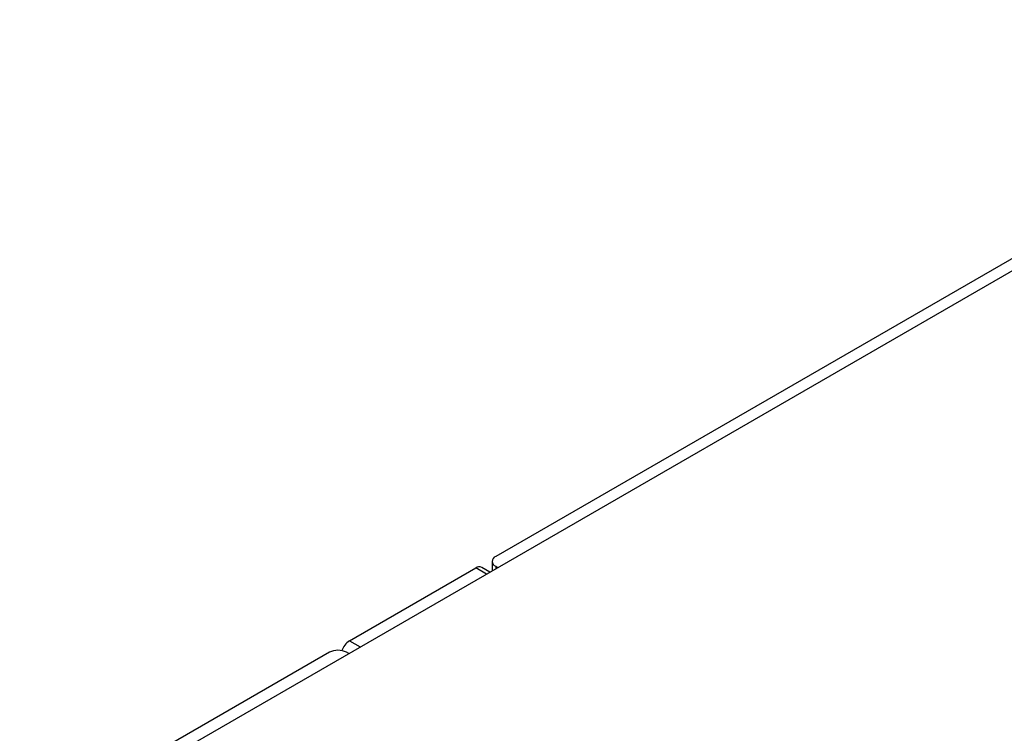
# Model space of a CAD drawing. Header units: millimetres. Extents: x 0 to 420, y 0 to 297.
# Tile 20 of 22: x 320 to 345, y 247 to 265. Entities that reach past the tile are written whole.
import ezdxf

# ---------------------------------------------------------------- set-up
doc = ezdxf.new("R2010")
doc.units = ezdxf.units.MM

msp = doc.modelspace()

# ---------------------------------------------------------------- linework, layer by layer
at = {"color": 7, "linetype": 'Continuous', "lineweight": 25}
for p, q in [((363.645, 269.965), (332.038, 251.719)), ((321.714, 245.453), (363.575, 269.618)), ((331.95, 251.596), (331.95, 251.362)), ((328.433, 249.636), (331.544, 251.432)), ((331.896, 251.33), (331.694, 251.447)), ((332.038, 251.474), (332.091, 251.443)), ((327.936, 249.351), (320.3, 244.942)), ((328.414, 249.32), (328.361, 249.351))]:
    msp.add_line(p, q, dxfattribs=at)
at = {"color": 8, "linetype": 'Continuous', "lineweight": 25}
for p, q in [((331.808, 251.28), (331.544, 251.432)), ((332.038, 251.474), (332.038, 251.412)), ((328.433, 249.636), (328.697, 249.484))]:
    msp.add_line(p, q, dxfattribs=at)
at = {"color": 7, "linetype": 'Continuous', "lineweight": 25}
for centre, radius, start, end in [((332.084, 251.596), 0.131, 110.7831, 249.2175), ((331.632, 251.309), 0.151, 65.6925, 125.617), ((328.683, 249.246), 0.463, 122.6899, 161.5645), ((328.149, 248.942), 0.461, 62.6097, 117.3901)]:
    msp.add_arc(centre, radius, start, end, dxfattribs=at)

doc.saveas('drawing.dxf')
